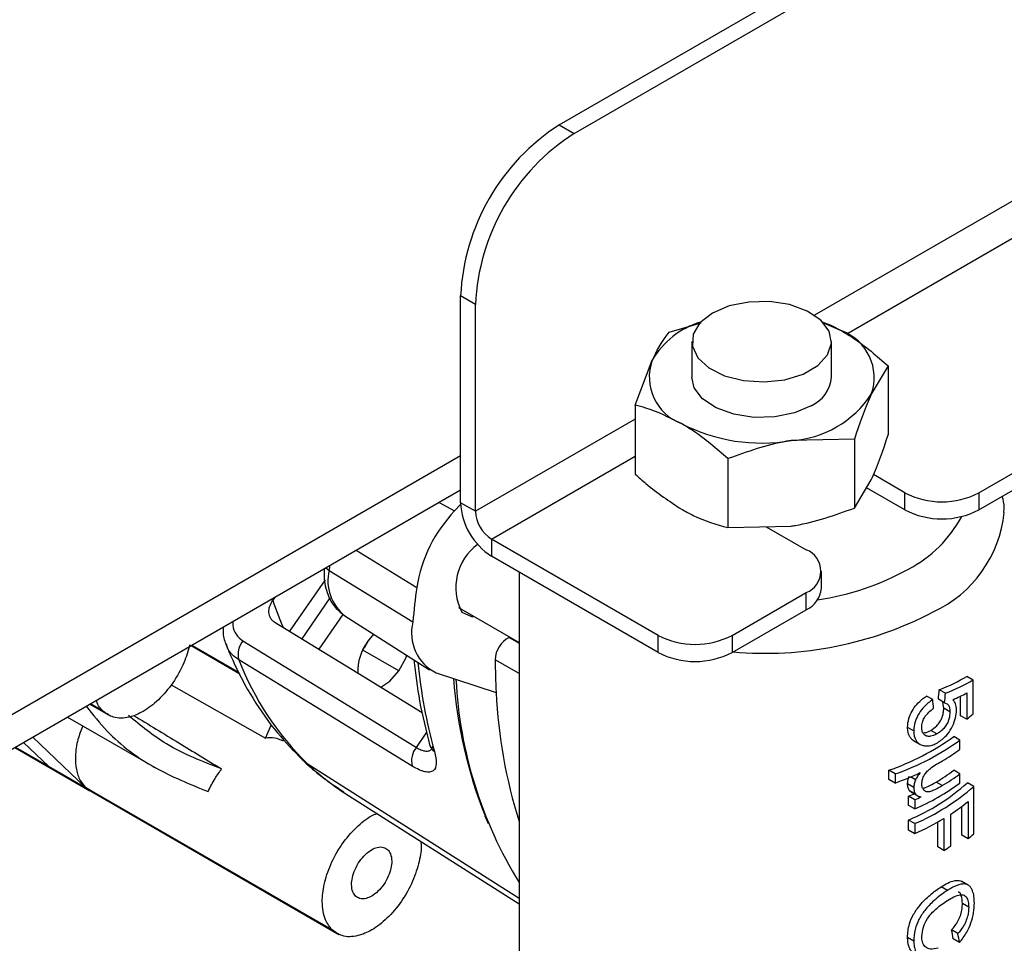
# Paper-space layout 'Sheet2' of a CAD drawing. Header units: millimetres. Extents: x 3 to 471, y 5 to 248.
# Tile 59 of 80: x 93.24 to 96.37, y 115.67 to 118.61. Entities that reach past the tile are written whole.
import ezdxf

# ---------------------------------------------------------------- set-up
doc = ezdxf.new("R2010")
doc.units = ezdxf.units.MM

psp = doc.layouts.new('Sheet2')

# ---------------------------------------------------------------- linework, layer by layer
at = {"color": 7, "linetype": 'Continuous', "lineweight": 25}
for p, q in [((94.9535, 118.2781), (99.4245, 120.8592)), ((95.0007, 118.2509), (99.4717, 120.832)), ((94.9535, 118.2781), (95.0007, 118.2509)), ((94.6864, 117.7066), (94.6393, 117.7338)), ((94.6393, 117.076), (94.6393, 117.7338)), ((94.6864, 117.0488), (94.6864, 117.7066)), ((95.3029, 117.6191), (95.4049, 117.6482)), ((95.7945, 117.6481), (95.8531, 117.6226)), ((95.3756, 117.5886), (95.3756, 117.4752)), ((95.82, 117.4752), (95.82, 117.5886)), ((96.2892, 117.1077), (97.1027, 117.5774)), ((95.195, 117.3865), (95.249, 117.5291)), ((96.0006, 117.5111), (95.9466, 117.4212)), ((96.0006, 117.5111), (96.0006, 117.2916)), ((96.2892, 117.0533), (97.1027, 117.5229)), ((95.195, 117.3865), (95.195, 117.167)), ((95.8926, 117.2786), (95.6913, 117.2738)), ((95.8926, 117.2786), (95.8926, 117.0591)), ((95.4899, 117.2163), (95.4899, 116.9968)), ((96.0535, 117.1077), (95.9534, 117.1655)), ((95.8926, 117.0591), (95.9466, 117.149)), ((90.0916, 114.4914), (94.6393, 117.1167)), ((96.0535, 117.0533), (95.9314, 117.1238)), ((96.0535, 117.0533), (96.0535, 117.1077)), ((96.2892, 117.1077), (96.2892, 117.0533)), ((94.6394, 117.07), (94.62, 117.0498)), ((94.6864, 117.0488), (94.6393, 117.076)), ((95.4899, 116.9968), (95.6913, 117.0016)), ((95.612, 116.9997), (95.7392, 116.9263)), ((95.2678, 116.6542), (94.7375, 116.9603)), ((94.7375, 116.9603), (94.7375, 116.9059)), ((95.2678, 116.5997), (94.7375, 116.9059)), ((94.2205, 116.8608), (94.4873, 116.697)), ((94.8256, 116.855), (94.8256, 114.7035)), ((95.788, 116.8039), (95.788, 116.8583)), ((94.2077, 116.8306), (94.0948, 116.6672)), ((95.5035, 116.6542), (95.7392, 116.7903)), ((95.7392, 116.7358), (95.7392, 116.7903)), ((94.0475, 116.7751), (94.0411, 116.7659)), ((94.2233, 116.7736), (94.1334, 116.6436)), ((94.6326, 116.7424), (94.8256, 116.631)), ((95.5035, 116.5997), (95.7392, 116.7358)), ((94.1886, 116.6098), (94.2652, 116.7207)), ((94.2707, 116.7161), (94.5401, 116.5448)), ((94.362, 116.658), (94.344, 116.6358)), ((94.7956, 116.6483), (94.7941, 116.6476)), ((95.2678, 116.5997), (95.2678, 116.6542)), ((95.5035, 116.6542), (95.5035, 116.5997)), ((93.7816, 116.6216), (93.9366, 116.5321)), ((94.4431, 116.5411), (94.3277, 116.6068)), ((94.5614, 116.5348), (94.7525, 116.4727)), ((96.2707, 116.5121), (96.2506, 116.5238)), ((96.2707, 116.4045), (96.2707, 116.5121)), ((93.7175, 116.4969), (94.0185, 116.3272)), ((96.1825, 116.47), (96.1629, 116.4813)), ((96.1422, 116.4497), (96.1225, 116.461)), ((96.1801, 116.4394), (96.1604, 116.4508)), ((96.1772, 116.4226), (96.1741, 116.4406)), ((96.2304, 116.3987), (96.2304, 116.4608)), ((96.2504, 116.471), (96.2504, 116.3872)), ((93.4589, 116.4353), (93.5239, 116.3978)), ((96.1969, 116.4113), (96.1772, 116.4226)), ((93.3881, 116.3944), (93.6722, 116.2304)), ((96.2504, 116.3872), (96.2304, 116.3987)), ((94.0185, 116.3272), (94.037, 116.3709)), ((96.082, 116.35), (96.0622, 116.3614)), ((96.1555, 116.3407), (96.1358, 116.352)), ((93.4449, 116.1705), (93.2774, 116.3305)), ((96.0814, 116.3193), (96.1011, 116.3079)), ((96.2289, 116.3211), (96.2091, 116.3325)), ((96.2289, 116.292), (96.2289, 116.3211)), ((93.2204, 116.2976), (93.4593, 116.1597)), ((93.3271, 116.2385), (93.2483, 116.3137)), ((93.3271, 116.2385), (93.4449, 116.1705)), ((96.0022, 116.1961), (96.0022, 116.2251)), ((96.0224, 116.2135), (96.0022, 116.2251)), ((96.2289, 116.2135), (96.2091, 116.2249)), ((96.0224, 116.1844), (96.0022, 116.1961)), ((96.0224, 116.2135), (96.0224, 116.1844)), ((96.0871, 116.1944), (96.0713, 116.2036)), ((96.2289, 116.1844), (96.2289, 116.2135)), ((93.4716, 116.154), (93.4449, 116.1705)), ((94.2306, 115.717), (93.4449, 116.1705)), ((93.4449, 116.1705), (93.4662, 116.1567)), ((96.082, 116.1699), (96.0622, 116.1814)), ((96.0884, 116.1481), (96.0686, 116.1595)), ((96.1727, 116.1761), (96.153, 116.1875)), ((96.2726, 116.1737), (96.2525, 116.1853)), ((96.2726, 116.0225), (96.2726, 116.1737)), ((93.466, 116.1563), (94.2516, 115.7027)), ((94.2706, 116.1525), (94.8256, 115.7997)), ((96.065, 116.1133), (96.065, 116.1424)), ((96.0848, 116.1309), (96.065, 116.1424)), ((96.0731, 116.1558), (96.0929, 116.1444)), ((96.0848, 116.1309), (96.0848, 116.1019)), ((96.0848, 116.1019), (96.065, 116.1133)), ((96.2346, 116.0183), (96.2346, 116.1101)), ((96.2545, 116.126), (96.2545, 116.0068)), ((94.7169, 116.0803), (94.7269, 116.0558)), ((96.065, 116.0348), (96.065, 116.0668)), ((96.0848, 116.0553), (96.065, 116.0668)), ((96.1776, 116.0715), (96.1776, 115.9698)), ((96.1993, 115.9834), (96.1993, 116.0852)), ((96.0848, 116.0233), (96.065, 116.0348)), ((96.0848, 116.0553), (96.0848, 116.0233)), ((96.158, 115.9811), (96.158, 116.06)), ((96.2545, 116.0068), (96.2346, 116.0183)), ((96.1776, 115.9698), (96.158, 115.9811)), ((96.1887, 115.8429), (96.1691, 115.8542)), ((96.255, 115.8598), (96.235, 115.8713)), ((96.2566, 115.7892), (96.2366, 115.8007)), ((96.082, 115.6814), (96.0622, 115.6928)), ((96.2222, 115.7055), (96.2024, 115.7169)), ((96.2274, 115.6773), (96.2076, 115.6888))]:
    psp.add_line(p, q, dxfattribs=at)
at = {"color": 8, "linetype": 'Continuous', "lineweight": 25}
for p, q in [((97.2778, 118.5448), (95.7663, 117.6722)), ((95.8683, 117.6131), (97.3799, 118.4858)), ((95.195, 117.3424), (94.6864, 117.0488)), ((94.6393, 117.2257), (90.1161, 114.6145)), ((94.7375, 116.9603), (95.195, 117.2245)), ((94.5707, 117.0771), (94.62, 117.0498)), ((94.3069, 116.9248), (94.4998, 116.8069)), ((94.7941, 116.6476), (94.8256, 116.6294)), ((93.7838, 116.6229), (93.9346, 116.5358)), ((94.8256, 116.5325), (94.7493, 116.5765)), ((93.5029, 116.412), (93.4607, 116.4364)), ((94.4984, 116.2978), (94.5318, 116.3461)), ((93.2226, 116.2989), (93.3271, 116.2385)), ((94.1344, 116.2594), (94.1513, 116.2461)), ((94.1513, 116.2461), (94.8256, 115.8177))]:
    psp.add_line(p, q, dxfattribs=at)
at = {"color": 7, "linetype": 'Continuous', "lineweight": 25, "flags": 128}
for points in [[(95.4407, 117.6793), (95.4013, 117.6485), (95.3794, 117.6124), (95.377, 117.5742), (95.3941, 117.5373), (95.4294, 117.5049), (95.4796, 117.48), (95.5403, 117.4647), (95.6061, 117.4604), (95.6712, 117.4675), (95.7297, 117.4854), (95.7766, 117.5124), (95.8075, 117.5462), (95.8199, 117.5838), (95.8124, 117.6218), (95.7859, 117.6568), (95.7427, 117.6858), (95.6867, 117.7062), (95.6227, 117.7161), (95.5565, 117.7146), (95.494, 117.702), (95.4407, 117.6793)], [(95.792, 117.6509), (95.8176, 117.6406), (95.8531, 117.6226)], [(95.7549, 117.3845), (95.7016, 117.3618), (95.6391, 117.3491), (95.5729, 117.3477), (95.5089, 117.3576), (95.4528, 117.3779), (95.4096, 117.4069), (95.3831, 117.442), (95.3756, 117.4752)], [(94.6433, 116.7283), (94.6736, 116.7145), (94.6814, 116.7142)], [(94.0455, 116.6973), (94.3325, 116.5219), (94.5172, 116.409)], [(93.9461, 116.6364), (94.2554, 116.4468), (94.4984, 116.2978)], [(94.4852, 116.2383), (94.176, 116.4277), (93.933, 116.5766)], [(94.4431, 116.5411), (94.4645, 116.5812), (94.4679, 116.5907)], [(94.3857, 116.4893), (94.4142, 116.5083), (94.4431, 116.5411)]]:
    psp.add_lwpolyline(points, dxfattribs=at)
at = {"color": 8, "linetype": 'Continuous', "lineweight": 25, "flags": 128}
for points in [[(94.2105, 116.8692), (94.214, 116.8655), (94.2205, 116.8608)], [(94.222, 116.8758), (94.2218, 116.8744), (94.2205, 116.8608)]]:
    psp.add_lwpolyline(points, dxfattribs=at)
at = {"color": 7, "linetype": 'Continuous', "lineweight": 25}
for centre, radius, start, end in [((95.3216, 117.7027), 0.683, 122.6055, 177.3945), ((95.3687, 117.6755), 0.683, 122.6055, 177.3945), ((95.4807, 117.394), 0.2682, 106.7109, 149.7554), ((95.7969, 117.4741), 0.1588, 340.539, 69.2579), ((95.3987, 117.4762), 0.1588, 160.539, 249.2579), ((95.7115, 117.4843), 0.1089, 293.5055, 355.1744), ((95.6715, 117.6029), 0.3297, 273.4335, 326.5611), ((95.5972, 117.8201), 0.5543, 242.6428, 279.7711), ((96.1713, 117.3352), 0.2562, 242.6097, 297.3903), ((94.8525, 117.0857), 0.2134, 182.6055, 237.3945), ((94.9461, 116.7372), 0.4517, 136.2081, 171.1238), ((94.7973, 117.0538), 0.111, 182.6055, 237.3945), ((96.1713, 117.2808), 0.2562, 242.6097, 297.3903), ((94.7939, 116.8067), 0.1698, 126.322, 207.4909), ((95.7134, 116.8583), 0.0728, 290.7834, 69.2166), ((97.588, 116.4001), 3.115, 172.4957, 174.5292), ((95.7046, 116.8122), 0.0838, 294.3747, 354.3052), ((94.6246, 116.6617), 0.1417, 165.5702, 243.562), ((93.9971, 116.5939), 0.0664, 140.2084, 195.162), ((94.476, 116.5376), 0.1645, 143.3572, 181.7447), ((94.1545, 116.7264), 0.2105, 325.3653, 335.0913), ((94.8323, 116.5739), 0.0831, 117.4381, 178.1782), ((95.3857, 116.8816), 0.2562, 242.6097, 297.3903), ((95.3857, 116.8272), 0.2562, 242.6097, 297.3903), ((94.8117, 116.9197), 0.9433, 201.3327, 225.5681), ((96.8348, 116.5889), 2.0856, 180.3405, 183.1945), ((96.1028, 116.628), 1.4902, 184.2799, 201.5664), ((95.9832, 116.5829), 1.3605, 182.8881, 211.6897), ((96.3618, 116.5467), 1.611, 182.6329, 197.5232), ((95.9012, 116.8164), 0.5533, 309.1315, 311.8979), ((95.7489, 116.9661), 0.7831, 288.875, 305.991), ((95.7556, 116.9775), 0.8093, 289.2526, 305.7928), ((94.5498, 116.2552), 0.0668, 140.3256, 194.6711), ((95.8271, 116.8358), 0.6762, 300.7726, 306.4578), ((95.8204, 116.7464), 0.6504, 300.7601, 306.7034), ((95.7026, 117.0722), 0.9436, 289.8142, 295.0629), ((95.8269, 116.7576), 0.6765, 300.7366, 306.4567), ((95.802, 116.6902), 0.6767, 292.872, 311.7391), ((95.7828, 116.7958), 0.7568, 293.5201, 306.1154), ((95.8086, 116.7018), 0.703, 293.136, 311.3058), ((95.7196, 116.93), 0.8601, 293.6814, 295.1862), ((95.7259, 116.9412), 0.8862, 293.8894, 295.3464), ((95.8581, 116.6054), 0.6221, 303.2603, 309.589), ((95.7568, 116.7683), 0.8139, 293.764, 301.1295), ((95.9054, 116.4277), 0.5469, 309.6748, 312.1873), ((95.8126, 116.5711), 0.7035, 301.2601, 303.3447)]:
    psp.add_arc(centre, radius, start, end, dxfattribs=at)
at = {"color": 8, "linetype": 'Continuous', "lineweight": 25}
for centre, radius, start, end in [((95.9797, 117.0854), 0.3923, 294.7263, 354.1349), ((95.8758, 117.2262), 0.4078, 297.6888, 331.6146), ((94.3605, 116.8283), 0.1437, 166.9279, 231.3509), ((95.6505, 117.6165), 0.8583, 278.3817, 298.9006), ((95.0717, 117.1134), 1.0876, 198.6367, 203.6123), ((95.6081, 117.7507), 1.1537, 264.9528, 297.6688), ((96.0838, 116.715), 1.5871, 185.3124, 195.7195), ((94.5723, 116.3125), 0.0319, 197.0898, 239.3975), ((94.685, 116.8035), 0.7717, 226.245, 237.5187)]:
    psp.add_arc(centre, radius, start, end, dxfattribs=at)
at = {"color": 7, "linetype": 'Continuous', "lineweight": 25}
for centre, major_axis, ratio, start_param, end_param in [((95.5978, 116.7897), (0.7705, -0.1126), 0.454148, 5.599533, 5.785806), ((95.5978, 116.7897), (0.7982, -0.1166), 0.454148, 5.5983, 5.777985), ((95.5978, 116.5615), (0.5233, 6.6281), 0.085676, 4.702445, 4.707059), ((95.5978, 116.5465), (-0.599, 6.2141), 0.085332, 4.684126, 4.688581), ((95.5978, 116.5615), (0.5421, 6.8665), 0.085676, 4.701373, 4.705827), ((95.5978, 116.7597), (0.7983, -0.1149), 0.456417, 5.641297, 5.731951), ((95.5978, 116.3286), (-0.6261, 2.6413), 0.17114, 4.427376, 4.438335), ((95.5978, 116.3286), (-0.6486, 2.7363), 0.17114, 4.431735, 4.442309)]:
    psp.add_ellipse(centre, major_axis=major_axis, ratio=ratio, start_param=start_param, end_param=end_param, dxfattribs=at)
for points, knots in [([(95.249, 117.5291), (95.2503, 117.5319), (95.2685, 117.5707), (95.2863, 117.5958), (95.3029, 117.6191)], [0, 0, 0, 0, 0.070215, 1, 1, 1, 1]), ([(95.8531, 117.6226), (95.8655, 117.6151), (95.9154, 117.5849), (95.964, 117.5428), (96.0006, 117.5111)], [0, 0, 0, 0, 0.2485731, 1, 1, 1, 1]), ([(95.9466, 117.4212), (95.9453, 117.4184), (95.9271, 117.3788), (95.9092, 117.3269), (95.8926, 117.2786)], [0, 0, 0, 0, 0.0702148, 1, 1, 1, 1]), ([(95.3424, 117.3278), (95.3041, 117.3467), (95.2542, 117.3715), (95.2062, 117.3837), (95.195, 117.3865)], [0, 0, 0, 0, 0.767767, 1, 1, 1, 1]), ([(95.4899, 117.2163), (95.4533, 117.248), (95.4047, 117.2901), (95.3548, 117.3203), (95.3424, 117.3278)], [0, 0, 0, 0, 0.7514269, 1, 1, 1, 1]), ([(95.9466, 117.149), (95.9479, 117.1518), (95.9661, 117.1915), (95.984, 117.2434), (96.0006, 117.2916)], [0, 0, 0, 0, 0.070215, 1, 1, 1, 1]), ([(95.6913, 117.2738), (95.6865, 117.273), (95.6185, 117.2622), (95.5518, 117.2384), (95.4899, 117.2163)], [0, 0, 0, 0, 0.070215, 1, 1, 1, 1]), ([(95.195, 117.167), (95.2062, 117.157), (95.2542, 117.1138), (95.3041, 117.0809), (95.3424, 117.0556)], [0, 0, 0, 0, 0.232233, 1, 1, 1, 1]), ([(96.3686, 117.0455), (96.3691, 117.0506), (96.3708, 117.0677), (96.3667, 117.0845), (96.3637, 117.0963)], [0, 0, 0, 0, 0.297823, 1, 1, 1, 1]), ([(95.3424, 117.0556), (95.3548, 117.0488), (95.4047, 117.0213), (95.4533, 117.0073), (95.4899, 116.9968)], [0, 0, 0, 0, 0.2485731, 1, 1, 1, 1]), ([(95.6913, 117.0016), (95.696, 117.0024), (95.764, 117.0133), (95.8307, 117.037), (95.8926, 117.0591)], [0, 0, 0, 0, 0.070215, 1, 1, 1, 1]), ([(94.205, 116.866), (94.2047, 116.8604), (94.2034, 116.8338), (94.2114, 116.7927), (94.2333, 116.7467), (94.257, 116.7271), (94.2686, 116.7175)], [0, 0, 0, 0, 0.090972, 0.435762, 0.724501, 1, 1, 1, 1]), ([(94.0455, 116.6973), (94.0431, 116.699), (94.0385, 116.7024), (94.0317, 116.7119), (94.0277, 116.7268), (94.0303, 116.7471), (94.0375, 116.7596), (94.0411, 116.7659)], [0, 0, 0, 0, 0.125152, 0.250804, 0.500132, 0.749589, 1, 1, 1, 1]), ([(93.8835, 116.6804), (93.8831, 116.6735), (93.8819, 116.6531), (93.8887, 116.6346), (93.8932, 116.6224)], [0, 0, 0, 0, 0.336824, 1, 1, 1, 1]), ([(93.7772, 116.6241), (93.7718, 116.605), (93.76, 116.5637), (93.7244, 116.5017), (93.6789, 116.4476), (93.6302, 116.4106), (93.5803, 116.39), (93.5353, 116.3888), (93.5128, 116.4049), (93.5029, 116.412)], [0, 0, 0, 0, 0.129115, 0.280382, 0.431649, 0.575154, 0.705279, 0.869875, 1, 1, 1, 1]), ([(93.8924, 116.6256), (93.8994, 116.6086), (93.9242, 116.5477), (93.9768, 116.4515), (94.0504, 116.3456), (94.1076, 116.2869), (94.1344, 116.2594)], [0, 0, 0, 0, 0.11954, 0.427373, 0.732043, 1, 1, 1, 1]), ([(94.4908, 116.5761), (94.4959, 116.5322), (94.507, 116.4367), (94.5296, 116.3499), (94.5418, 116.3031)], [0, 0, 0, 0, 0.46082, 1, 1, 1, 1]), ([(93.5029, 116.412), (93.4936, 116.4208), (93.4837, 116.4303), (93.481, 116.4468), (93.4808, 116.4479)], [0, 0, 0, 0, 0.931742, 1, 1, 1, 1]), ([(96.0622, 116.3614), (96.0628, 116.3708), (96.064, 116.3876), (96.0756, 116.4135), (96.0911, 116.4353), (96.1077, 116.451), (96.1183, 116.4582), (96.1225, 116.461)], [0, 0, 0, 0, 0.255797, 0.459438, 0.662992, 0.867987, 1, 1, 1, 1]), ([(96.1422, 116.4497), (96.1327, 116.4428), (96.1167, 116.4312), (96.0977, 116.4061), (96.0862, 116.3823), (96.0823, 116.3633), (96.0821, 116.353), (96.082, 116.35)], [0, 0, 0, 0, 0.295827, 0.502938, 0.710074, 0.915645, 1, 1, 1, 1]), ([(96.2177, 116.4174), (96.2176, 116.4209), (96.2171, 116.4311), (96.2128, 116.4421), (96.2077, 116.4475), (96.2058, 116.4496)], [0, 0, 0, 0, 0.2517, 0.715059, 1, 1, 1, 1]), ([(93.4475, 116.4287), (93.4691, 116.4015), (93.5316, 116.3231), (93.6604, 116.2282), (93.777, 116.1808), (93.8354, 116.1571)], [0, 0, 0, 0, 0.209444, 0.604637, 1, 1, 1, 1]), ([(96.1073, 116.3614), (96.1076, 116.3668), (96.1083, 116.3763), (96.1144, 116.3908), (96.1239, 116.4044), (96.1347, 116.4146), (96.1422, 116.4201), (96.1448, 116.422)], [0, 0, 0, 0, 0.243634, 0.422819, 0.601826, 0.864365, 1, 1, 1, 1]), ([(96.1358, 116.352), (96.1424, 116.3562), (96.1528, 116.363), (96.1652, 116.3786), (96.1725, 116.3931), (96.1766, 116.4084), (96.177, 116.4176), (96.1772, 116.4226)], [0, 0, 0, 0, 0.293413, 0.470304, 0.648448, 0.807944, 1, 1, 1, 1]), ([(96.1969, 116.4113), (96.1964, 116.4035), (96.1957, 116.3915), (96.1885, 116.3735), (96.1799, 116.3605), (96.1686, 116.3489), (96.1601, 116.3436), (96.1555, 116.3407)], [0, 0, 0, 0, 0.288317, 0.451392, 0.614349, 0.790479, 1, 1, 1, 1]), ([(96.157, 116.3124), (96.1669, 116.3193), (96.1837, 116.3308), (96.2023, 116.3586), (96.2137, 116.385), (96.2175, 116.4051), (96.2177, 116.415), (96.2177, 116.4174)], [0, 0, 0, 0, 0.308389, 0.521473, 0.734663, 0.937804, 1, 1, 1, 1]), ([(96.1801, 116.4394), (96.1837, 116.4382), (96.1903, 116.436), (96.1962, 116.4258), (96.1966, 116.4163), (96.1969, 116.4113)], [0, 0, 0, 0, 0.362962, 0.657284, 1, 1, 1, 1]), ([(93.8786, 116.2294), (93.8183, 116.2526), (93.7106, 116.2939), (93.6212, 116.3667), (93.5819, 116.3988)], [0, 0, 0, 0, 0.560009, 1, 1, 1, 1]), ([(93.5981, 116.3997), (93.6462, 116.3705), (93.7397, 116.3137), (93.8332, 116.2569), (93.8786, 116.2294)], [0, 0, 0, 0, 0.514802, 1, 1, 1, 1]), ([(93.4365, 116.3665), (93.4308, 116.352), (93.418, 116.3191), (93.412, 116.271), (93.4148, 116.2266), (93.4259, 116.1926), (93.439, 116.1774), (93.4449, 116.1705)], [0, 0, 0, 0, 0.180623, 0.412671, 0.618539, 0.826441, 1, 1, 1, 1]), ([(96.0815, 116.3195), (96.081, 116.3197), (96.0774, 116.3213), (96.0723, 116.3265), (96.0665, 116.3352), (96.0637, 116.3447), (96.0623, 116.3536), (96.0622, 116.3588), (96.0622, 116.3614)], [0, 0, 0, 0, 0.036919, 0.264755, 0.487535, 0.719118, 0.858858, 1, 1, 1, 1]), ([(96.082, 116.35), (96.0821, 116.3457), (96.0825, 116.3369), (96.0855, 116.326), (96.0903, 116.3172), (96.0959, 116.3113), (96.1021, 116.3071), (96.1064, 116.3054), (96.1086, 116.3046)], [0, 0, 0, 0, 0.1989541, 0.4027257, 0.5673511, 0.73692, 0.8674488, 1, 1, 1, 1]), ([(96.1555, 116.3407), (96.1485, 116.3374), (96.1369, 116.3319), (96.122, 116.333), (96.1122, 116.3394), (96.1078, 116.3501), (96.1074, 116.358), (96.1073, 116.3614)], [0, 0, 0, 0, 0.297478, 0.49318, 0.689987, 0.869271, 1, 1, 1, 1]), ([(96.1111, 116.3446), (96.113, 116.3446), (96.1208, 116.3442), (96.1294, 116.3487), (96.1358, 116.352)], [0, 0, 0, 0, 0.248372, 1, 1, 1, 1]), ([(94.0752, 116.3174), (94.0663, 116.3215), (94.0494, 116.3294), (94.0286, 116.3279), (94.0186, 116.3272)], [0, 0, 0, 0, 0.522164, 1, 1, 1, 1]), ([(94.5561, 116.285), (94.559, 116.2711), (94.565, 116.2432), (94.556, 116.2241), (94.5412, 116.2184), (94.526, 116.2196), (94.5073, 116.2257), (94.4926, 116.2341), (94.4852, 116.2383)], [0, 0, 0, 0, 0.2495874, 0.4987626, 0.6235055, 0.7490384, 0.8738243, 1, 1, 1, 1]), ([(96.1086, 116.3046), (96.1122, 116.3037), (96.1229, 116.301), (96.1399, 116.3038), (96.1524, 116.3101), (96.157, 116.3124)], [0, 0, 0, 0, 0.251396, 0.727397, 1, 1, 1, 1]), ([(94.1344, 116.2594), (94.1522, 116.2429), (94.1936, 116.2047), (94.2403, 116.1741), (94.267, 116.1567)], [0, 0, 0, 0, 0.430625, 1, 1, 1, 1]), ([(96.1073, 116.1815), (96.1077, 116.1861), (96.1085, 116.1955), (96.1152, 116.2099), (96.1244, 116.2223), (96.1443, 116.2392), (96.1604, 116.248), (96.173, 116.2549)], [0, 0, 0, 0, 0.141325, 0.284207, 0.409881, 0.537969, 1, 1, 1, 1]), ([(93.8354, 116.1571), (93.8424, 116.1712), (93.8549, 116.1965), (93.8713, 116.2193), (93.8786, 116.2294)], [0, 0, 0, 0, 0.557312, 1, 1, 1, 1]), ([(96.0622, 116.1814), (96.0622, 116.1833), (96.0623, 116.1872), (96.0635, 116.1954), (96.0658, 116.2017), (96.0673, 116.2058)], [0, 0, 0, 0, 0.251163, 0.502853, 1, 1, 1, 1]), ([(96.0871, 116.1944), (96.0863, 116.1923), (96.0846, 116.1881), (96.0825, 116.1798), (96.0822, 116.1738), (96.082, 116.1699)], [0, 0, 0, 0, 0.251142, 0.502871, 1, 1, 1, 1]), ([(96.1023, 116.2174), (96.1009, 116.2156), (96.098, 116.2119), (96.0925, 116.2045), (96.0893, 116.1984), (96.0871, 116.1944)], [0, 0, 0, 0, 0.250528, 0.501228, 1, 1, 1, 1]), ([(96.0686, 116.1595), (96.0676, 116.161), (96.0655, 116.1638), (96.0628, 116.1709), (96.0624, 116.1772), (96.0622, 116.1814)], [0, 0, 0, 0, 0.251471, 0.503732, 1, 1, 1, 1]), ([(96.0732, 116.1559), (96.0728, 116.1561), (96.0711, 116.1569), (96.0697, 116.1584), (96.0686, 116.1595)], [0, 0, 0, 0, 0.192595, 1, 1, 1, 1]), ([(96.082, 116.1699), (96.0821, 116.1678), (96.0822, 116.1635), (96.0837, 116.1556), (96.0865, 116.1511), (96.0884, 116.1481)], [0, 0, 0, 0, 0.251545, 0.503719, 1, 1, 1, 1]), ([(96.1727, 116.1761), (96.1622, 116.1701), (96.1477, 116.1618), (96.1282, 116.1552), (96.1177, 116.158), (96.1104, 116.1653), (96.1075, 116.1738), (96.1073, 116.1799), (96.1073, 116.1815)], [0, 0, 0, 0, 0.383145, 0.52993, 0.679172, 0.805178, 0.948408, 1, 1, 1, 1]), ([(96.1103, 116.1684), (96.1125, 116.1687), (96.1206, 116.1698), (96.1354, 116.1776), (96.1471, 116.1842), (96.153, 116.1875)], [0, 0, 0, 0, 0.15877, 0.57747, 1, 1, 1, 1]), ([(96.0884, 116.1481), (96.0889, 116.1475), (96.0901, 116.1464), (96.0919, 116.145), (96.0939, 116.1438), (96.0968, 116.1425), (96.1006, 116.1412), (96.1037, 116.1406), (96.1053, 116.1403)], [0, 0, 0, 0, 0.125117, 0.250599, 0.375818, 0.501587, 0.749971, 1, 1, 1, 1]), ([(94.2306, 115.717), (94.2226, 115.7269), (94.2046, 115.7495), (94.1964, 115.8016), (94.2033, 115.8632), (94.2242, 115.9267), (94.2598, 115.9908), (94.3056, 116.044), (94.3455, 116.0767), (94.3675, 116.085), (94.3734, 116.0872)], [0, 0, 0, 0, 0.121997, 0.276312, 0.398309, 0.53285, 0.674669, 0.816487, 0.951028, 1, 1, 1, 1]), ([(94.5115, 115.9994), (94.5122, 115.9962), (94.5159, 115.978), (94.5079, 115.9332), (94.4883, 115.8707), (94.4523, 115.8066), (94.4066, 115.7526), (94.3579, 115.7155), (94.3081, 115.6949), (94.263, 115.6937), (94.2405, 115.7098), (94.2306, 115.717)], [0, 0, 0, 0, 0.023345, 0.134385, 0.256843, 0.385924, 0.515006, 0.637463, 0.748504, 0.88896, 1, 1, 1, 1]), ([(94.3051, 115.8248), (94.3019, 115.8289), (94.2946, 115.838), (94.2912, 115.8592), (94.294, 115.8842), (94.3025, 115.91), (94.317, 115.936), (94.3356, 115.9579), (94.3553, 115.973), (94.3756, 115.9813), (94.3939, 115.9818), (94.403, 115.9753), (94.4071, 115.9724)], [0, 0, 0, 0, 0.090412, 0.204776, 0.295189, 0.394898, 0.5, 0.605102, 0.704811, 0.795224, 0.909588, 1, 1, 1, 1]), ([(94.4071, 115.9724), (94.4103, 115.9683), (94.4176, 115.9592), (94.421, 115.938), (94.4182, 115.913), (94.4097, 115.8872), (94.3952, 115.8612), (94.3766, 115.8393), (94.3568, 115.8242), (94.3366, 115.8159), (94.3183, 115.8154), (94.3091, 115.8219), (94.3051, 115.8248)], [0, 0, 0, 0, 0.090412, 0.204776, 0.295189, 0.394898, 0.5, 0.605102, 0.704811, 0.795224, 0.909588, 1, 1, 1, 1]), ([(96.0622, 115.6928), (96.0624, 115.6998), (96.0629, 115.714), (96.068, 115.7391), (96.0803, 115.7677), (96.0986, 115.7932), (96.1172, 115.813), (96.1342, 115.8286), (96.1518, 115.8427), (96.1633, 115.8504), (96.1691, 115.8542)], [0, 0, 0, 0, 0.115419, 0.233497, 0.390432, 0.547253, 0.656365, 0.768565, 0.883239, 1, 1, 1, 1]), ([(96.1691, 115.8542), (96.1763, 115.8586), (96.1909, 115.8673), (96.2084, 115.8738), (96.2216, 115.8751), (96.2298, 115.8743), (96.2336, 115.8717), (96.2348, 115.8709)], [0, 0, 0, 0, 0.281246, 0.57149, 0.744357, 0.921514, 1, 1, 1, 1]), ([(96.2746, 115.8034), (96.2744, 115.8105), (96.2739, 115.8248), (96.2698, 115.8405), (96.2642, 115.8517), (96.2576, 115.8588), (96.2492, 115.8627), (96.2395, 115.8638), (96.2285, 115.8621), (96.2163, 115.8579), (96.203, 115.8516), (96.1935, 115.8458), (96.1887, 115.8429)], [0, 0, 0, 0, 0.123972, 0.252597, 0.342441, 0.434667, 0.52465, 0.617308, 0.708431, 0.801462, 0.900026, 1, 1, 1, 1]), ([(96.1887, 115.8429), (96.1743, 115.8327), (96.15, 115.8156), (96.1178, 115.7821), (96.0968, 115.7503), (96.0837, 115.7158), (96.0826, 115.6937), (96.082, 115.6814)], [0, 0, 0, 0, 0.284838, 0.480347, 0.639858, 0.799731, 1, 1, 1, 1]), ([(96.1889, 115.811), (96.2029, 115.819), (96.2227, 115.8304), (96.2425, 115.8287), (96.252, 115.8197), (96.2561, 115.805), (96.2565, 115.7937), (96.2566, 115.7892)], [0, 0, 0, 0, 0.400522, 0.564911, 0.729441, 0.892033, 1, 1, 1, 1]), ([(96.2366, 115.8007), (96.236, 115.8097), (96.2349, 115.8251), (96.2286, 115.836), (96.2239, 115.8373), (96.2232, 115.8375)], [0, 0, 0, 0, 0.539254, 0.923821, 1, 1, 1, 1]), ([(96.1073, 115.696), (96.1083, 115.7059), (96.1103, 115.7246), (96.1239, 115.7526), (96.1447, 115.7779), (96.1672, 115.7966), (96.1827, 115.8069), (96.1889, 115.811)], [0, 0, 0, 0, 0.217082, 0.40673, 0.570977, 0.829835, 1, 1, 1, 1]), ([(96.2024, 115.7169), (96.2099, 115.7262), (96.2214, 115.7405), (96.2317, 115.7656), (96.236, 115.7846), (96.2364, 115.7955), (96.2366, 115.8007)], [0, 0, 0, 0, 0.393428, 0.602057, 0.810662, 1, 1, 1, 1]), ([(96.2566, 115.7892), (96.2561, 115.7805), (96.2552, 115.7659), (96.2476, 115.7433), (96.2369, 115.7233), (96.2276, 115.712), (96.2222, 115.7055)], [0, 0, 0, 0, 0.3067947, 0.5116275, 0.7158353, 1, 1, 1, 1]), ([(96.2274, 115.6773), (96.2355, 115.6876), (96.25, 115.7058), (96.2647, 115.7399), (96.2733, 115.7732), (96.2742, 115.7931), (96.2746, 115.8034)], [0, 0, 0, 0, 0.291492, 0.520846, 0.750429, 1, 1, 1, 1]), ([(96.087, 115.6383), (96.0863, 115.6386), (96.082, 115.6406), (96.0759, 115.6468), (96.069, 115.6565), (96.0648, 115.6681), (96.0625, 115.6803), (96.0623, 115.6886), (96.0622, 115.6928)], [0, 0, 0, 0, 0.045813, 0.249603, 0.44741, 0.651117, 0.824309, 1, 1, 1, 1]), ([(96.159, 115.6593), (96.1506, 115.6573), (96.1365, 115.6539), (96.1195, 115.6607), (96.1099, 115.6737), (96.1074, 115.6871), (96.1073, 115.6948), (96.1073, 115.696)], [0, 0, 0, 0, 0.311982, 0.530996, 0.750648, 0.961045, 1, 1, 1, 1]), ([(96.082, 115.6814), (96.0822, 115.6758), (96.0827, 115.6644), (96.0865, 115.6502), (96.0927, 115.6389), (96.1004, 115.6304), (96.1099, 115.6244), (96.1218, 115.6208), (96.1362, 115.6201), (96.147, 115.6224), (96.1524, 115.6236)], [0, 0, 0, 0, 0.131744, 0.266561, 0.375639, 0.487863, 0.596899, 0.709053, 0.852515, 1, 1, 1, 1])]:
    psp.add_open_spline(points, degree=3, knots=knots, dxfattribs=at)
at = {"color": 8, "linetype": 'Continuous', "lineweight": 25}
for points, knots in [([(93.9146, 116.6984), (93.9142, 116.6944), (93.9125, 116.679), (93.9231, 116.6557), (93.9384, 116.6428), (93.9461, 116.6364)], [0, 0, 0, 0, 0.146824, 0.573295, 1, 1, 1, 1]), ([(93.933, 116.5766), (93.9189, 116.5866), (93.9006, 116.5996), (93.8955, 116.6214), (93.8944, 116.6263)], [0, 0, 0, 0, 0.7733993, 1, 1, 1, 1]), ([(94.4984, 116.2978), (94.5033, 116.295), (94.5131, 116.2894), (94.5262, 116.2857), (94.5372, 116.2861), (94.5466, 116.2899), (94.5493, 116.2974), (94.5507, 116.3012)], [0, 0, 0, 0, 0.195815, 0.392856, 0.592758, 0.797087, 1, 1, 1, 1])]:
    psp.add_open_spline(points, degree=3, knots=knots, dxfattribs=at)

doc.saveas('drawing.dxf')
